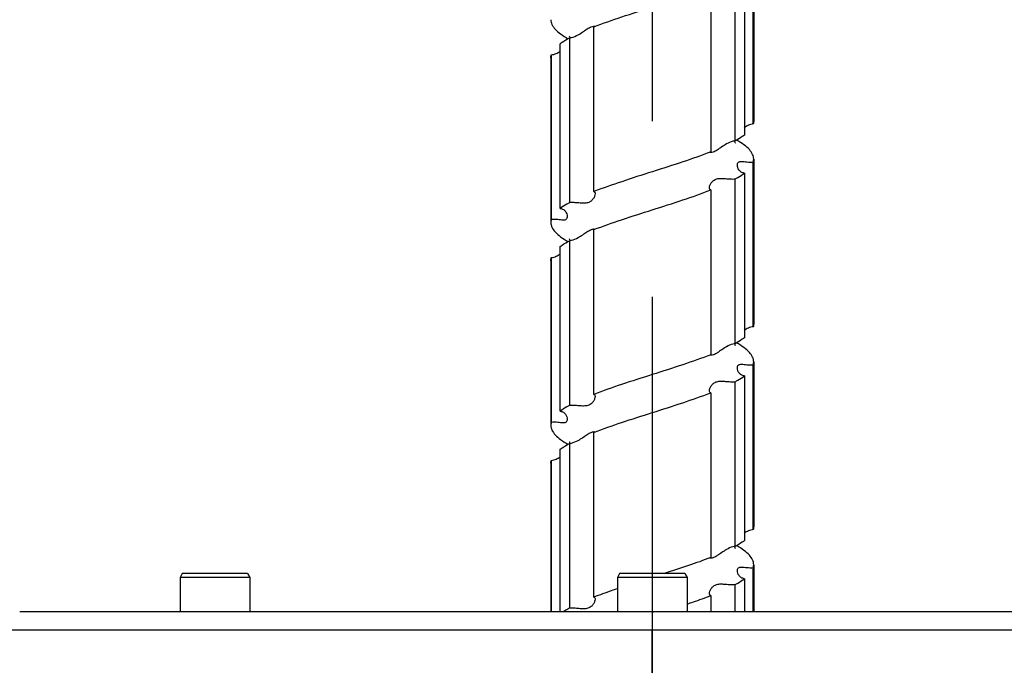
# Model space of a CAD drawing. Header units: millimetres. Extents: x 20 to 4180, y 42 to 2950.
# Tile 18 of 128: x 785 to 882, y 1159 to 1223. Entities that reach past the tile are written whole.
import ezdxf

# ---------------------------------------------------------------- set-up
doc = ezdxf.new("R2010")
doc.units = ezdxf.units.MM
doc.header["$LTSCALE"] = 231.275
doc.linetypes.add('CENTER', pattern=[0.6, 0.375, -0.075, 0.075, -0.075])
for name, color, linetype in [('DEFAULT_1', 7, 'CENTER'), ('FRONT_VIEW_VBL2', 7, 'CONTINUOUS'), ('SCREW_ASM_PBL4', 7, 'CONTINUOUS'), ('TOP_ASM_PBL5', 7, 'CONTINUOUS')]:
    doc.layers.add(name, color=color, linetype=linetype)

# ---------------------------------------------------------------- blocks, each defined once
blk = doc.blocks.new('SCREW_ASM_PBL4', base_point=(1107.935, 896.283))
at = {"layer": 'SCREW_ASM_PBL4', "color": 7}
for p, q in [((983.983, 1153.996), (983.983, 1170.246)), ((984.023, 1170.533), (984.023, 1154.283)), ((983.098, 1169.153), (983.098, 1152.903)), ((982.198, 1152.329), (982.198, 1168.579)), ((979.782, 1167.486), (979.782, 1151.236)), ((968.264, 1147.329), (968.264, 1163.579)), ((965.848, 1162.486), (965.848, 1146.236)), ((965.882, 1162.55), (965.89, 1162.491)), ((964.948, 1145.663), (964.948, 1161.913)), ((964.023, 1160.533), (964.023, 1144.283)), ((964.064, 1160.819), (964.064, 1144.569)), ((982.171, 1152.259), (982.159, 1152.324)), ((984.023, 1150.533), (984.023, 1134.283)), ((983.983, 1133.996), (983.983, 1150.246)), ((982.198, 1132.329), (982.198, 1148.579)), ((983.098, 1149.153), (983.098, 1132.903)), ((979.782, 1147.486), (979.782, 1131.236)), ((968.264, 1127.329), (968.264, 1143.579)), ((964.948, 1125.663), (964.948, 1141.913)), ((965.848, 1142.486), (965.848, 1126.236)), ((965.887, 1142.528), (965.891, 1142.492)), ((964.064, 1140.819), (964.064, 1124.569)), ((964.023, 1140.533), (964.023, 1124.283)), ((982.164, 1132.282), (982.159, 1132.324)), ((983.983, 1113.996), (983.983, 1130.246)), ((984.023, 1130.533), (984.023, 1114.283)), ((983.098, 1129.153), (983.098, 1112.903)), ((982.198, 1112.329), (982.198, 1128.579)), ((979.782, 1127.486), (979.782, 1111.236)), ((968.264, 1107.329), (968.264, 1123.579)), ((965.848, 1122.486), (965.848, 1106.236)), ((964.948, 1105.908), (964.948, 1121.913)), ((964.023, 1120.533), (964.023, 1105.908)), ((964.064, 1120.819), (964.064, 1105.908)), ((982.17, 1112.262), (982.159, 1112.324)), ((984.023, 1110.533), (984.023, 1105.908)), ((983.983, 1105.908), (983.983, 1110.246)), ((982.198, 1105.908), (982.198, 1108.579)), ((983.098, 1109.153), (983.098, 1105.908)), ((979.782, 1107.486), (979.782, 1105.908))]:
    blk.add_line(p, q, dxfattribs=at)
for points in [[(965.844, 1162.655), (965.84, 1162.661), (965.844, 1162.653), (965.862, 1162.615), (965.882, 1162.55)], [(982.209, 1152.149), (982.213, 1152.143), (982.208, 1152.152), (982.192, 1152.19), (982.171, 1152.259)], [(965.845, 1142.652), (965.843, 1142.655), (965.851, 1142.642), (965.869, 1142.598), (965.887, 1142.528)], [(982.211, 1132.149), (982.212, 1132.146), (982.205, 1132.16), (982.186, 1132.205), (982.164, 1132.282)], [(965.843, 1122.657), (965.841, 1122.66), (965.846, 1122.651), (965.863, 1122.613), (965.882, 1122.549), (965.89, 1122.492)], [(982.213, 1112.144), (982.215, 1112.141), (982.209, 1112.153), (982.191, 1112.193), (982.17, 1112.262)]]:
    blk.add_lwpolyline(points, dxfattribs=at)
for centre, radius, start, end in [((968.247, 1163.263), 0.371, 83.0511, 86.62968), ((968.243, 1143.193), 0.439, 86.71019, 90.60256), ((968.247, 1143.259), 0.374, 83.1476, 86.70442), ((968.248, 1123.263), 0.371, 83.07893, 86.77291)]:
    blk.add_arc(centre, radius, start, end, dxfattribs=at)
for points, knots in [([(968.264, 1163.579), (969.17, 1163.932), (971.09, 1164.599), (973.027, 1165.216), (974.037, 1165.537)], [0, 0, 0, 0, 0.478035, 1, 1, 1, 1]), ([(964.023, 1164.283), (964.023, 1164.122), (964.113, 1163.77), (964.468, 1163.294), (965.015, 1162.83), (965.459, 1162.55), (965.709, 1162.407)], [0, 0, 0, 0, 0.183582, 0.40067, 0.670494, 1, 1, 1, 1]), ([(966.712, 1162.792), (966.874, 1162.883), (967.175, 1163.081), (967.585, 1163.372), (967.939, 1163.58), (968.176, 1163.639), (968.269, 1163.633)], [0, 0, 0, 0, 0.312453, 0.603157, 0.844112, 1, 1, 1, 1]), ([(968.292, 1163.631), (968.298, 1163.63), (968.321, 1163.627), (968.343, 1163.621), (968.357, 1163.614)], [0, 0, 0, 0, 0.297452, 1, 1, 1, 1]), ([(964.948, 1161.913), (965.013, 1161.962), (965.302, 1162.17), (965.608, 1162.353), (965.848, 1162.486)], [0, 0, 0, 0, 0.229289, 1, 1, 1, 1]), ([(965.848, 1162.486), (965.922, 1162.492), (966.226, 1162.546), (966.51, 1162.678), (966.712, 1162.792)], [0, 0, 0, 0, 0.243213, 1, 1, 1, 1]), ([(964.064, 1160.819), (964.231, 1160.833), (964.549, 1160.92), (964.826, 1161.091), (964.949, 1161.185)], [0, 0, 0, 0, 0.520322, 1, 1, 1, 1]), ([(964.023, 1160.533), (964.023, 1160.605), (964.034, 1160.702), (964.057, 1160.796), (964.064, 1160.819)], [0, 0, 0, 0, 0.74548, 1, 1, 1, 1]), ([(984.023, 1154.283), (984.023, 1154.211), (984.013, 1154.113), (983.989, 1154.019), (983.983, 1153.996)], [0, 0, 0, 0, 0.745499, 1, 1, 1, 1]), ([(983.983, 1153.996), (983.815, 1153.982), (983.497, 1153.895), (983.22, 1153.724), (983.097, 1153.63)], [0, 0, 0, 0, 0.520274, 1, 1, 1, 1]), ([(982.198, 1152.329), (982.125, 1152.323), (981.823, 1152.27), (981.542, 1152.14), (981.341, 1152.026)], [0, 0, 0, 0, 0.243208, 1, 1, 1, 1]), ([(983.098, 1152.903), (983.033, 1152.853), (982.744, 1152.645), (982.438, 1152.462), (982.198, 1152.329)], [0, 0, 0, 0, 0.22928, 1, 1, 1, 1]), ([(984.023, 1150.533), (984.023, 1150.693), (983.933, 1151.045), (983.578, 1151.522), (983.031, 1151.985), (982.587, 1152.265), (982.337, 1152.408)], [0, 0, 0, 0, 0.183582, 0.400622, 0.67047, 1, 1, 1, 1]), ([(981.341, 1152.026), (981.173, 1151.932), (980.863, 1151.728), (980.442, 1151.429), (980.083, 1151.223), (979.844, 1151.172), (979.754, 1151.183)], [0, 0, 0, 0, 0.317686, 0.611991, 0.85157, 1, 1, 1, 1]), ([(979.782, 1151.236), (978.88, 1150.885), (976.966, 1150.22), (975.037, 1149.605), (974.03, 1149.285)], [0, 0, 0, 0, 0.478033, 1, 1, 1, 1]), ([(979.754, 1151.183), (979.748, 1151.184), (979.725, 1151.188), (979.703, 1151.194), (979.689, 1151.201)], [0, 0, 0, 0, 0.298043, 1, 1, 1, 1]), ([(982.411, 1149.938), (982.411, 1149.992), (982.422, 1150.094), (982.537, 1150.289), (982.81, 1150.308), (983.084, 1150.281), (983.467, 1150.24), (983.772, 1150.229), (983.983, 1150.246)], [0, 0, 0, 0, 0.090203, 0.170129, 0.356951, 0.489872, 0.644976, 1, 1, 1, 1]), ([(983.983, 1150.246), (983.989, 1150.27), (984.013, 1150.363), (984.023, 1150.461), (984.023, 1150.533)], [0, 0, 0, 0, 0.254492, 1, 1, 1, 1]), ([(983.098, 1149.153), (982.989, 1149.164), (982.785, 1149.23), (982.565, 1149.439), (982.443, 1149.682), (982.411, 1149.856), (982.411, 1149.938)], [0, 0, 0, 0, 0.288616, 0.543668, 0.781134, 1, 1, 1, 1]), ([(974.03, 1149.285), (973.02, 1148.963), (971.086, 1148.348), (969.168, 1147.681), (968.264, 1147.329)], [0, 0, 0, 0, 0.521964, 1, 1, 1, 1]), ([(979.661, 1147.686), (979.661, 1147.766), (979.704, 1147.942), (979.837, 1148.195), (980.057, 1148.439), (980.392, 1148.608), (980.808, 1148.645), (981.258, 1148.611), (981.726, 1148.569), (982.043, 1148.566), (982.199, 1148.579)], [0, 0, 0, 0, 0.078948, 0.1744, 0.280964, 0.399184, 0.535391, 0.687575, 0.845947, 1, 1, 1, 1]), ([(982.198, 1148.579), (982.283, 1148.626), (982.592, 1148.802), (982.891, 1148.996), (983.098, 1149.153)], [0, 0, 0, 0, 0.270819, 1, 1, 1, 1]), ([(974.017, 1145.53), (975.026, 1145.852), (976.96, 1146.467), (978.878, 1147.134), (979.782, 1147.486)], [0, 0, 0, 0, 0.521965, 1, 1, 1, 1]), ([(979.782, 1147.486), (979.763, 1147.491), (979.725, 1147.507), (979.67, 1147.574), (979.661, 1147.642), (979.661, 1147.686)], [0, 0, 0, 0, 0.236543, 0.46626, 1, 1, 1, 1]), ([(968.385, 1147.129), (968.385, 1147.049), (968.342, 1146.873), (968.21, 1146.619), (967.99, 1146.374), (967.655, 1146.205), (967.239, 1146.168), (966.789, 1146.203), (966.321, 1146.246), (966.003, 1146.249), (965.848, 1146.236)], [0, 0, 0, 0, 0.079071, 0.174645, 0.281265, 0.399458, 0.53558, 0.687696, 0.846005, 1, 1, 1, 1]), ([(968.264, 1147.329), (968.284, 1147.325), (968.321, 1147.309), (968.376, 1147.242), (968.385, 1147.174), (968.385, 1147.129)], [0, 0, 0, 0, 0.236402, 0.465878, 1, 1, 1, 1]), ([(965.848, 1146.236), (965.764, 1146.189), (965.455, 1146.013), (965.155, 1145.819), (964.948, 1145.663)], [0, 0, 0, 0, 0.270842, 1, 1, 1, 1]), ([(964.948, 1145.663), (965.057, 1145.651), (965.261, 1145.586), (965.481, 1145.376), (965.604, 1145.132), (965.635, 1144.958), (965.635, 1144.875)], [0, 0, 0, 0, 0.288246, 0.543145, 0.780799, 1, 1, 1, 1]), ([(968.264, 1143.579), (969.166, 1143.93), (971.08, 1144.596), (973.009, 1145.21), (974.017, 1145.53)], [0, 0, 0, 0, 0.478034, 1, 1, 1, 1]), ([(964.064, 1144.569), (964.057, 1144.546), (964.034, 1144.452), (964.023, 1144.355), (964.023, 1144.283)], [0, 0, 0, 0, 0.254582, 1, 1, 1, 1]), ([(965.635, 1144.875), (965.635, 1144.821), (965.625, 1144.719), (965.51, 1144.524), (965.236, 1144.504), (964.963, 1144.533), (964.579, 1144.575), (964.275, 1144.586), (964.064, 1144.569)], [0, 0, 0, 0, 0.090424, 0.170491, 0.357161, 0.490046, 0.645107, 1, 1, 1, 1]), ([(964.023, 1144.283), (964.023, 1144.122), (964.113, 1143.77), (964.468, 1143.294), (965.015, 1142.83), (965.459, 1142.55), (965.709, 1142.407)], [0, 0, 0, 0, 0.183518, 0.400598, 0.670487, 1, 1, 1, 1]), ([(966.71, 1142.791), (966.867, 1142.88), (967.159, 1143.07), (967.559, 1143.353), (967.907, 1143.564), (968.142, 1143.632), (968.239, 1143.633)], [0, 0, 0, 0, 0.306667, 0.59346, 0.835806, 1, 1, 1, 1]), ([(968.292, 1143.63), (968.298, 1143.629), (968.32, 1143.626), (968.342, 1143.62), (968.356, 1143.614)], [0, 0, 0, 0, 0.296632, 1, 1, 1, 1]), ([(965.848, 1142.486), (965.922, 1142.492), (966.225, 1142.546), (966.508, 1142.677), (966.71, 1142.791)], [0, 0, 0, 0, 0.243205, 1, 1, 1, 1]), ([(964.948, 1141.913), (965.013, 1141.962), (965.302, 1142.17), (965.608, 1142.353), (965.848, 1142.486)], [0, 0, 0, 0, 0.229265, 1, 1, 1, 1]), ([(964.023, 1140.533), (964.023, 1140.605), (964.034, 1140.702), (964.057, 1140.796), (964.064, 1140.819)], [0, 0, 0, 0, 0.745404, 1, 1, 1, 1]), ([(964.064, 1140.819), (964.231, 1140.833), (964.549, 1140.92), (964.826, 1141.091), (964.949, 1141.185)], [0, 0, 0, 0, 0.520298, 1, 1, 1, 1]), ([(983.983, 1133.996), (983.815, 1133.982), (983.497, 1133.895), (983.22, 1133.723), (983.097, 1133.629)], [0, 0, 0, 0, 0.520265, 1, 1, 1, 1]), ([(984.023, 1134.283), (984.023, 1134.211), (984.013, 1134.114), (983.989, 1134.02), (983.983, 1133.996)], [0, 0, 0, 0, 0.745402, 1, 1, 1, 1]), ([(983.098, 1132.903), (983.033, 1132.853), (982.744, 1132.645), (982.438, 1132.462), (982.198, 1132.329)], [0, 0, 0, 0, 0.22927, 1, 1, 1, 1]), ([(981.34, 1132.026), (981.177, 1131.934), (980.875, 1131.735), (980.463, 1131.442), (980.107, 1131.233), (979.869, 1131.175), (979.776, 1131.181)], [0, 0, 0, 0, 0.3128, 0.603844, 0.844751, 1, 1, 1, 1]), ([(982.199, 1132.329), (982.125, 1132.323), (981.823, 1132.27), (981.541, 1132.139), (981.34, 1132.026)], [0, 0, 0, 0, 0.243203, 1, 1, 1, 1]), ([(984.023, 1130.533), (984.023, 1130.693), (983.933, 1131.045), (983.578, 1131.522), (983.031, 1131.986), (982.587, 1132.265), (982.337, 1132.408)], [0, 0, 0, 0, 0.183516, 0.400614, 0.670493, 1, 1, 1, 1]), ([(979.782, 1131.236), (978.879, 1130.884), (976.962, 1130.218), (975.03, 1129.603), (974.021, 1129.282)], [0, 0, 0, 0, 0.478035, 1, 1, 1, 1]), ([(979.743, 1131.185), (979.738, 1131.186), (979.719, 1131.19), (979.701, 1131.195), (979.689, 1131.201)], [0, 0, 0, 0, 0.292368, 1, 1, 1, 1]), ([(982.411, 1129.939), (982.411, 1129.993), (982.422, 1130.095), (982.537, 1130.29), (982.81, 1130.309), (983.084, 1130.281), (983.467, 1130.24), (983.772, 1130.229), (983.983, 1130.246)], [0, 0, 0, 0, 0.090388, 0.170448, 0.357157, 0.490032, 0.645087, 1, 1, 1, 1]), ([(983.098, 1129.153), (982.989, 1129.164), (982.785, 1129.23), (982.565, 1129.438), (982.443, 1129.682), (982.411, 1129.856), (982.411, 1129.939)], [0, 0, 0, 0, 0.288482, 0.543412, 0.780896, 1, 1, 1, 1]), ([(983.983, 1130.246), (983.989, 1130.27), (984.013, 1130.364), (984.023, 1130.461), (984.023, 1130.533)], [0, 0, 0, 0, 0.254596, 1, 1, 1, 1]), ([(974.021, 1129.282), (973.013, 1128.961), (971.082, 1128.346), (969.167, 1127.681), (968.264, 1127.329)], [0, 0, 0, 0, 0.521966, 1, 1, 1, 1]), ([(982.198, 1128.579), (982.283, 1128.626), (982.592, 1128.802), (982.891, 1128.996), (983.098, 1129.153)], [0, 0, 0, 0, 0.270843, 1, 1, 1, 1]), ([(979.661, 1127.686), (979.661, 1127.766), (979.704, 1127.941), (979.837, 1128.195), (980.057, 1128.44), (980.392, 1128.609), (980.807, 1128.646), (981.258, 1128.612), (981.726, 1128.57), (982.043, 1128.566), (982.198, 1128.579)], [0, 0, 0, 0, 0.078924, 0.174419, 0.281051, 0.399287, 0.535459, 0.687615, 0.845965, 1, 1, 1, 1]), ([(968.385, 1127.129), (968.385, 1127.048), (968.342, 1126.873), (968.21, 1126.619), (967.99, 1126.374), (967.655, 1126.205), (967.239, 1126.169), (966.788, 1126.203), (966.32, 1126.246), (966.003, 1126.249), (965.848, 1126.236)], [0, 0, 0, 0, 0.079139, 0.174707, 0.281267, 0.399418, 0.535553, 0.687682, 0.845998, 1, 1, 1, 1]), ([(968.264, 1127.329), (968.284, 1127.325), (968.321, 1127.308), (968.376, 1127.242), (968.385, 1127.174), (968.385, 1127.129)], [0, 0, 0, 0, 0.236226, 0.465761, 1, 1, 1, 1]), ([(974.025, 1125.533), (975.033, 1125.854), (976.964, 1126.469), (978.879, 1127.135), (979.782, 1127.486)], [0, 0, 0, 0, 0.521965, 1, 1, 1, 1]), ([(979.782, 1127.486), (979.763, 1127.49), (979.725, 1127.507), (979.67, 1127.573), (979.661, 1127.641), (979.661, 1127.686)], [0, 0, 0, 0, 0.236644, 0.46627, 1, 1, 1, 1]), ([(965.848, 1126.236), (965.764, 1126.19), (965.454, 1126.013), (965.155, 1125.819), (964.948, 1125.663)], [0, 0, 0, 0, 0.270823, 1, 1, 1, 1]), ([(964.948, 1125.663), (965.057, 1125.651), (965.261, 1125.585), (965.481, 1125.376), (965.604, 1125.131), (965.635, 1124.958), (965.635, 1124.875)], [0, 0, 0, 0, 0.288303, 0.543311, 0.78099, 1, 1, 1, 1]), ([(968.264, 1123.579), (969.168, 1123.931), (971.084, 1124.597), (973.017, 1125.212), (974.025, 1125.533)], [0, 0, 0, 0, 0.478034, 1, 1, 1, 1]), ([(964.064, 1124.569), (964.057, 1124.546), (964.034, 1124.452), (964.023, 1124.355), (964.023, 1124.283)], [0, 0, 0, 0, 0.254497, 1, 1, 1, 1]), ([(964.023, 1124.283), (964.023, 1124.122), (964.113, 1123.77), (964.468, 1123.294), (965.015, 1122.83), (965.459, 1122.55), (965.709, 1122.407)], [0, 0, 0, 0, 0.183595, 0.400644, 0.670476, 1, 1, 1, 1]), ([(965.635, 1124.875), (965.635, 1124.821), (965.625, 1124.719), (965.509, 1124.524), (965.236, 1124.506), (964.963, 1124.534), (964.579, 1124.576), (964.275, 1124.586), (964.064, 1124.569)], [0, 0, 0, 0, 0.090259, 0.17015, 0.356894, 0.489841, 0.644965, 1, 1, 1, 1]), ([(966.711, 1122.791), (966.874, 1122.883), (967.175, 1123.08), (967.585, 1123.371), (967.938, 1123.579), (968.176, 1123.638), (968.268, 1123.633)], [0, 0, 0, 0, 0.312433, 0.603117, 0.844075, 1, 1, 1, 1]), ([(968.292, 1123.631), (968.299, 1123.63), (968.321, 1123.627), (968.343, 1123.621), (968.357, 1123.614)], [0, 0, 0, 0, 0.297155, 1, 1, 1, 1]), ([(964.948, 1121.913), (965.013, 1121.962), (965.302, 1122.17), (965.608, 1122.353), (965.848, 1122.486)], [0, 0, 0, 0, 0.229291, 1, 1, 1, 1]), ([(965.848, 1122.486), (965.922, 1122.492), (966.226, 1122.546), (966.509, 1122.677), (966.711, 1122.791)], [0, 0, 0, 0, 0.243213, 1, 1, 1, 1]), ([(964.064, 1120.819), (964.231, 1120.833), (964.549, 1120.92), (964.826, 1121.091), (964.949, 1121.185)], [0, 0, 0, 0, 0.520327, 1, 1, 1, 1]), ([(964.023, 1120.533), (964.023, 1120.605), (964.034, 1120.702), (964.057, 1120.796), (964.064, 1120.819)], [0, 0, 0, 0, 0.745506, 1, 1, 1, 1]), ([(983.983, 1113.996), (983.815, 1113.982), (983.497, 1113.895), (983.22, 1113.724), (983.097, 1113.629)], [0, 0, 0, 0, 0.520292, 1, 1, 1, 1]), ([(984.023, 1114.283), (984.023, 1114.21), (984.013, 1114.113), (983.989, 1114.02), (983.983, 1113.996)], [0, 0, 0, 0, 0.745499, 1, 1, 1, 1]), ([(983.098, 1112.903), (983.033, 1112.853), (982.744, 1112.645), (982.438, 1112.462), (982.198, 1112.329)], [0, 0, 0, 0, 0.22929, 1, 1, 1, 1]), ([(981.339, 1112.026), (981.176, 1111.934), (980.874, 1111.735), (980.462, 1111.442), (980.107, 1111.233), (979.868, 1111.174), (979.776, 1111.181)], [0, 0, 0, 0, 0.312775, 0.603788, 0.844742, 1, 1, 1, 1]), ([(982.198, 1112.329), (982.124, 1112.323), (981.823, 1112.27), (981.541, 1112.139), (981.339, 1112.026)], [0, 0, 0, 0, 0.243208, 1, 1, 1, 1]), ([(984.023, 1110.533), (984.023, 1110.693), (983.933, 1111.045), (983.578, 1111.522), (983.031, 1111.985), (982.587, 1112.265), (982.337, 1112.408)], [0, 0, 0, 0, 0.183595, 0.40066, 0.670484, 1, 1, 1, 1]), ([(979.782, 1111.236), (979.061, 1110.955), (977.538, 1110.414), (976.001, 1109.915), (975.199, 1109.658)], [0, 0, 0, 0, 0.478672, 1, 1, 1, 1]), ([(979.743, 1111.185), (979.737, 1111.185), (979.719, 1111.189), (979.7, 1111.195), (979.688, 1111.201)], [0, 0, 0, 0, 0.293062, 1, 1, 1, 1]), ([(983.983, 1110.246), (983.989, 1110.27), (984.013, 1110.363), (984.023, 1110.46), (984.023, 1110.533)], [0, 0, 0, 0, 0.254515, 1, 1, 1, 1]), ([(982.411, 1109.939), (982.411, 1109.993), (982.422, 1110.095), (982.537, 1110.289), (982.81, 1110.308), (983.084, 1110.28), (983.467, 1110.239), (983.772, 1110.229), (983.983, 1110.246)], [0, 0, 0, 0, 0.090199, 0.170067, 0.356872, 0.489814, 0.644937, 1, 1, 1, 1]), ([(983.098, 1109.153), (982.989, 1109.164), (982.785, 1109.23), (982.565, 1109.439), (982.443, 1109.683), (982.411, 1109.856), (982.411, 1109.939)], [0, 0, 0, 0, 0.288542, 0.543593, 0.78111, 1, 1, 1, 1]), ([(979.661, 1107.686), (979.661, 1107.766), (979.704, 1107.942), (979.836, 1108.195), (980.057, 1108.44), (980.392, 1108.608), (980.808, 1108.645), (981.258, 1108.611), (981.726, 1108.569), (982.043, 1108.566), (982.198, 1108.579)], [0, 0, 0, 0, 0.079, 0.17449, 0.281055, 0.399245, 0.53543, 0.6876, 0.845958, 1, 1, 1, 1]), ([(982.198, 1108.579), (982.283, 1108.626), (982.592, 1108.802), (982.891, 1108.996), (983.098, 1109.153)], [0, 0, 0, 0, 0.270819, 1, 1, 1, 1]), ([(970.584, 1108.165), (970.381, 1108.096), (969.604, 1107.829), (968.83, 1107.55), (968.264, 1107.329)], [0, 0, 0, 0, 0.260966, 1, 1, 1, 1]), ([(979.782, 1107.486), (979.763, 1107.49), (979.725, 1107.507), (979.67, 1107.574), (979.661, 1107.642), (979.661, 1107.686)], [0, 0, 0, 0, 0.236436, 0.466121, 1, 1, 1, 1]), ([(968.385, 1107.129), (968.385, 1107.049), (968.342, 1106.873), (968.21, 1106.619), (967.99, 1106.373), (967.655, 1106.204), (967.239, 1106.168), (966.789, 1106.203), (966.321, 1106.246), (966.003, 1106.249), (965.848, 1106.236)], [0, 0, 0, 0, 0.079107, 0.17472, 0.281357, 0.399527, 0.535624, 0.687724, 0.846018, 1, 1, 1, 1]), ([(968.264, 1107.329), (968.284, 1107.325), (968.321, 1107.309), (968.376, 1107.242), (968.385, 1107.174), (968.385, 1107.129)], [0, 0, 0, 0, 0.236331, 0.465784, 1, 1, 1, 1]), ([(977.462, 1106.65), (977.665, 1106.719), (978.443, 1106.986), (979.216, 1107.266), (979.782, 1107.486)], [0, 0, 0, 0, 0.260964, 1, 1, 1, 1]), ([(965.848, 1106.236), (965.799, 1106.209), (965.613, 1106.104), (965.43, 1105.994), (965.298, 1105.908)], [0, 0, 0, 0, 0.261305, 1, 1, 1, 1])]:
    blk.add_open_spline(points, degree=3, knots=knots, dxfattribs=at)
for points in [[(979.776, 1131.181), (979.765, 1131.182), (979.754, 1131.183), (979.743, 1131.185)], [(979.776, 1111.181), (979.765, 1111.182), (979.754, 1111.183), (979.743, 1111.185)]]:
    blk.add_open_spline(points, degree=3, dxfattribs=at)
blk = doc.blocks.new('TOP_ASM_PBL5', base_point=(1132.935, 763.033))
at = {"layer": 'TOP_ASM_PBL5', "color": 7}
for p, q in [((927.677, 1109.658), (927.461, 1109.283)), ((934.119, 1109.658), (927.677, 1109.658)), ((934.119, 1109.658), (934.336, 1109.283)), ((970.802, 1109.658), (970.586, 1109.283)), ((977.244, 1109.658), (970.802, 1109.658)), ((977.244, 1109.658), (977.461, 1109.283)), ((927.461, 1109.283), (927.461, 1105.908)), ((934.336, 1109.283), (927.461, 1109.283)), ((934.336, 1109.283), (934.336, 1105.908)), ((970.586, 1109.283), (970.586, 1105.908)), ((977.461, 1109.283), (970.586, 1109.283)), ((977.461, 1109.283), (977.461, 1105.908)), ((911.657, 1105.908), (1032.08, 1105.908)), ((909.783, 1104.098), (974.023, 1104.098)), ((974.023, 809.283), (974.023, 1104.098))]:
    blk.add_line(p, q, dxfattribs=at)
for points, knots in [([(974.039, 1105.908), (974.038, 1105.908), (974.037, 1105.904), (974.036, 1105.898), (974.034, 1105.887), (974.033, 1105.864), (974.031, 1105.825), (974.028, 1105.766), (974.026, 1105.691), (974.024, 1105.6), (974.022, 1105.495), (974.02, 1105.33), (974.018, 1105.095), (974.016, 1104.786), (974.017, 1104.449), (974.016, 1104.217), (974.023, 1104.098)], [0, 0, 0, 0, 0.001406, 0.005056, 0.01105, 0.019392, 0.043054, 0.075845, 0.11747, 0.167548, 0.22562, 0.291153, 0.442126, 0.614922, 0.803196, 1, 1, 1, 1]), ([(974.023, 1104.098), (977.615, 1104.098), (991.982, 1104.098), (1006.349, 1104.097), (1017.124, 1104.1)], [0, 0, 0, 0, 0.250019, 1, 1, 1, 1])]:
    blk.add_open_spline(points, degree=3, knots=knots, dxfattribs=at)
blk = doc.blocks.new('FRONT_VIEW_VBL2', base_point=(1359.06, 906.283))
at = {"layer": 'SCREW_ASM_PBL4'}
blk.add_blockref('SCREW_ASM_PBL4', (1107.935, 896.283), dxfattribs=at)
at = {"layer": 'TOP_ASM_PBL5'}
blk.add_blockref('TOP_ASM_PBL5', (1132.935, 763.033), dxfattribs=at)

msp = doc.modelspace()

# ---------------------------------------------------------------- linework, layer by layer
at = {"layer": 'DEFAULT_1', "color": 1}
msp.add_line((846.875, 2028.125), (846.875, 465), dxfattribs=at)

# ---------------------------------------------------------------- block references
at = {"layer": 'FRONT_VIEW_VBL2'}
msp.add_blockref('FRONT_VIEW_VBL2', (1231.912, 964.875), dxfattribs=at)

doc.saveas('drawing.dxf')
